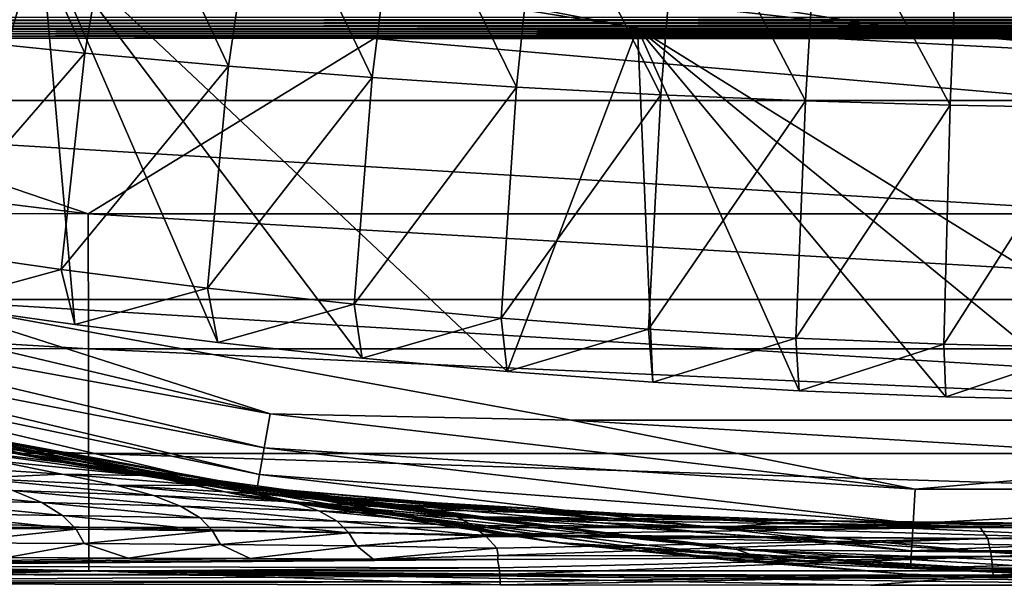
# Model space of a CAD drawing. Header units: metres. Extents: x -109 to 109, y -19 to 107.
# Tile 106 of 256: x -4.95 to -0.96, y -2.5 to -0.2. Entities that reach past the tile are written whole.
import ezdxf

# ---------------------------------------------------------------- set-up
doc = ezdxf.new("R2010")
doc.units = ezdxf.units.M
doc.layers.add('solid_21_412_310_XXX', color=7, linetype='CONTINUOUS')

msp = doc.modelspace()

# ---------------------------------------------------------------- linework, layer by layer
at = {"layer": 'solid_21_412_310_XXX'}
for points in [[(-4.867642, 0.152354, -52.622974), (-7.251585, 0.804815, -52.318729), (-5.302662, -1.359871, -53.328136)], [(-10.456521, 0.583103, -39.632038), (-1.287218, 0.046186, -39.632038), (7.978859, -0.532038, -39.632038)], [(-10.456521, 0.583103, -39.632038), (7.978859, -0.532038, -39.632038), (-7.978741, -0.532083, -39.632038)], [(-5.101477, 0.56574, -66.427635), (-4.685903, -0.340179, -60.602268), (-5.267095, -0.281326, -60.60228)], [(-4.536733, 0.534086, -66.42762), (-4.685903, -0.340179, -60.602268), (-5.101477, 0.56574, -66.427635)], [(-4.536733, 0.534086, -66.42762), (-4.103308, -0.392728, -60.602261), (-4.685903, -0.340179, -60.602268)], [(-3.971278, 0.505445, -66.427605), (-4.103308, -0.392728, -60.602261), (-4.536733, 0.534086, -66.42762)], [(-3.971278, 0.505445, -66.427605), (-3.519473, -0.438658, -60.602253), (-4.103308, -0.392728, -60.602261)], [(-3.40519, 0.480195, -66.427597), (-3.519473, -0.438658, -60.602253), (-3.971278, 0.505445, -66.427605)], [(-3.40519, 0.480195, -66.427597), (-2.934564, -0.477657, -60.602245), (-3.519473, -0.438658, -60.602253)], [(-2.838543, 0.458715, -66.427589), (-2.934564, -0.477657, -60.602245), (-3.40519, 0.480195, -66.427597)], [(-2.838543, 0.458715, -66.427589), (-2.348747, -0.509435, -60.602242), (-2.934564, -0.477657, -60.602245)], [(-2.271417, 0.441349, -66.427582), (-2.348747, -0.509435, -60.602242), (-2.838543, 0.458715, -66.427589)], [(-2.271417, 0.441349, -66.427582), (-1.762199, -0.533954, -60.602238), (-2.348747, -0.509435, -60.602242)], [(-1.703901, 0.428113, -66.427574), (-1.762199, -0.533954, -60.602238), (-2.271417, 0.441349, -66.427582)], [(-1.703901, 0.428113, -66.427574), (-1.175103, -0.551325, -60.602234), (-1.762199, -0.533954, -60.602238)], [(-1.136095, 0.418853, -66.427574), (-1.175103, -0.551325, -60.602234), (-1.703901, 0.428113, -66.427574)], [(-1.136095, 0.418853, -66.427574), (-0.587642, -0.561665, -60.602234), (-1.175103, -0.551325, -60.602234)], [(-0.568095, 0.413412, -66.427567), (-0.587642, -0.561665, -60.602234), (-1.136095, 0.418853, -66.427574)], [(-4.867642, 0.152354, -52.622974), (-5.302662, -1.359871, -53.328136), (-4.72686, -1.441624, -53.366261)], [(-4.867642, 0.152354, -52.622974), (-4.72686, -1.441624, -53.366261), (-4.146187, -1.5143, -53.40015)], [(-4.867642, 0.152354, -52.622974), (-4.146187, -1.5143, -53.40015), (-3.560991, -1.577808, -53.429764)], [(-4.867642, 0.152354, -52.622974), (-3.560991, -1.577808, -53.429764), (-2.972661, -1.631629, -53.454861)], [(-2.443541, -0.238658, -52.805309), (-4.867642, 0.152354, -52.622974), (-2.972661, -1.631629, -53.454861)], [(-3.828138, 0.029711, -52.691921), (-4.867642, 0.152354, -52.622974), (-2.443541, -0.238658, -52.805309)], [(7.978859, -0.532038, -39.632038), (-1.287218, 0.046186, -39.632038), (1.287218, 0.046186, -39.632038)], [(-3.828138, 0.029711, -52.691921), (-2.443541, -0.238658, -52.805309), (-1.284403, -0.254607, -52.825069)], [(-3.828138, 0.029711, -52.691921), (-1.284403, -0.254607, -52.825069), (-2.516862, -0.062132, -52.775719)], [(-1.284403, -0.254607, -52.825069), (-0.000416, -0.200528, -52.84082), (-2.516862, -0.062132, -52.775719)], [(-6.750425, -0.19561, 16.604801), (-6.751579, -0.208206, 16.574787), (6.908085, -0.195775, 16.603943)], [(-6.751579, -0.208206, 16.574787), (6.90837, -0.208338, 16.573929), (6.908085, -0.195775, 16.603943)], [(-6.754032, -0.231678, 16.513836), (-6.75533, -0.242537, 16.48292), (6.90903, -0.231746, 16.512978)], [(-6.75533, -0.242537, 16.48292), (6.909408, -0.242573, 16.482063), (6.90903, -0.231746, 16.512978)], [(-6.752781, -0.220231, 16.544462), (-6.754032, -0.231678, 16.513836), (6.908685, -0.220331, 16.543604)], [(-6.754032, -0.231678, 16.513836), (6.90903, -0.231746, 16.512978), (6.908685, -0.220331, 16.543604)], [(-6.751579, -0.208206, 16.574787), (-6.752781, -0.220231, 16.544462), (6.90837, -0.208338, 16.573929)], [(-6.752781, -0.220231, 16.544462), (6.908685, -0.220331, 16.543604), (6.90837, -0.208338, 16.573929)], [(-2.443541, -0.238658, -52.805309), (-2.972661, -1.631629, -53.454861), (-2.381294, -1.675766, -53.475441)], [(-2.443541, -0.238658, -52.805309), (-2.381294, -1.675766, -53.475441), (-1.787848, -1.710015, -53.491413)], [(-2.443541, -0.238658, -52.805309), (-1.787848, -1.710015, -53.491413), (-1.192608, -1.73443, -53.502796)], [(-2.443541, -0.238658, -52.805309), (-1.192608, -1.73443, -53.502796), (-0.596751, -1.749065, -53.509621)], [(-2.443541, -0.238658, -52.805309), (-0.596751, -1.749065, -53.509621), (0, -1.753907, -53.511879)], [(0.001679, -0.368861, -52.866024), (-2.443541, -0.238658, -52.805309), (0, -1.753907, -53.511879)], [(-1.284403, -0.254607, -52.825069), (-2.443541, -0.238658, -52.805309), (0.001679, -0.368861, -52.866024)], [(-1.284403, -0.254607, -52.825069), (1.278494, -0.254926, -52.825218), (-0.000416, -0.200528, -52.84082)], [(-10.503748, -0.278684, 16.330753), (-14.015725, -0.979898, 13.636046), (-4.67211, -0.992434, 13.693854)], [(-6.764772, -0.279792, 16.356615), (-10.503748, -0.278684, 16.330753), (-4.67211, -0.992434, 13.693854)], [(6.910745, -0.27138, 16.387709), (-6.764772, -0.279792, 16.356615), (-3.5122, -0.280391, 16.370007)], [(-6.75951, -0.271442, 16.388569), (-6.764772, -0.279792, 16.356615), (6.910745, -0.27138, 16.387709)], [(-6.75951, -0.271442, 16.388569), (6.910745, -0.27138, 16.387709), (6.910264, -0.262407, 16.419413)], [(-6.75807, -0.262435, 16.420273), (-6.75951, -0.271442, 16.388569), (6.910264, -0.262407, 16.419413)], [(-6.756676, -0.252794, 16.451729), (-6.75807, -0.262435, 16.420273), (6.909818, -0.252798, 16.450869)], [(-6.75807, -0.262435, 16.420273), (6.910264, -0.262407, 16.419413), (6.909818, -0.252798, 16.450869)], [(-6.75533, -0.242537, 16.48292), (-6.756676, -0.252794, 16.451729), (6.909408, -0.242573, 16.482063)], [(-6.756676, -0.252794, 16.451729), (6.909818, -0.252798, 16.450869), (6.909408, -0.242573, 16.482063)], [(6.910745, -0.27138, 16.387709), (-3.5122, -0.280391, 16.370007), (3.495007, -0.280363, 16.370035)], [(-1.284403, -0.254607, -52.825069), (0.001679, -0.368861, -52.866024), (1.278494, -0.254926, -52.825218)], [(-3.5122, -0.280391, 16.370007), (-6.764772, -0.279792, 16.356615), (-4.67211, -0.992434, 13.693854)], [(-5.267095, -0.281326, -60.60228), (-4.685903, -0.340179, -60.602268), (-5.372619, -1.132522, -54.776928)], [(-3.5122, -0.280391, 16.370007), (-4.67211, -0.992434, 13.693854), (4.672313, -0.99243, 13.69381)], [(3.495007, -0.280363, 16.370035), (-3.5122, -0.280391, 16.370007), (4.672313, -0.99243, 13.69381)], [(-4.685903, -0.340179, -60.602268), (-4.781572, -1.217786, -54.77692), (-5.372619, -1.132522, -54.776928)], [(-4.685903, -0.340179, -60.602268), (-4.103308, -0.392728, -60.602261), (-4.781572, -1.217786, -54.77692)], [(-4.103308, -0.392728, -60.602261), (-4.188457, -1.293505, -54.776913), (-4.781572, -1.217786, -54.77692)], [(-4.103308, -0.392728, -60.602261), (-3.519473, -0.438658, -60.602253), (-4.188457, -1.293505, -54.776913)], [(-3.519473, -0.438658, -60.602253), (-3.593523, -1.359445, -54.776909), (-4.188457, -1.293505, -54.776913)], [(-3.519473, -0.438658, -60.602253), (-2.934564, -0.477657, -60.602245), (-3.593523, -1.359445, -54.776909)], [(-2.934564, -0.477657, -60.602245), (-2.99702, -1.41537, -54.776905), (-3.593523, -1.359445, -54.776909)], [(-2.934564, -0.477657, -60.602245), (-2.348747, -0.509435, -60.602242), (-2.99702, -1.41537, -54.776905)], [(-2.348747, -0.509435, -60.602242), (-2.399202, -1.461065, -54.776901), (-2.99702, -1.41537, -54.776905)], [(-2.348747, -0.509435, -60.602242), (-1.762199, -0.533954, -60.602238), (-2.399202, -1.461065, -54.776901)], [(-7.978741, -0.532083, -39.632038), (7.978859, -0.532038, -39.632038), (5.384727, -1.340427, -39.632038)], [(-7.978741, -0.532083, -39.632038), (5.384727, -1.340427, -39.632038), (-5.384613, -1.340455, -39.632038)], [(-1.762199, -0.533954, -60.602238), (-1.800326, -1.496489, -54.776897), (-2.399202, -1.461065, -54.776901)], [(-1.762199, -0.533954, -60.602238), (-1.175103, -0.551325, -60.602234), (-1.800326, -1.496489, -54.776897)], [(-1.175103, -0.551325, -60.602234), (-1.200657, -1.521708, -54.776897), (-1.800326, -1.496489, -54.776897)], [(-1.175103, -0.551325, -60.602234), (-0.587642, -0.561665, -60.602234), (-1.200657, -1.521708, -54.776897)], [(-0.587642, -0.561665, -60.602234), (-0.60046, -1.536791, -54.776894), (-1.200657, -1.521708, -54.776897)], [(-4.671078, -1.540837, 10.981742), (-4.67211, -0.992434, 13.693854), (-14.015725, -0.979898, 13.636046)], [(-4.671078, -1.540837, 10.981742), (-14.015725, -0.979898, 13.636046), (-14.012786, -1.521463, 10.93501)], [(4.67126, -1.540831, 10.981703), (4.672313, -0.99243, 13.69381), (-4.67211, -0.992434, 13.693854)], [(4.67126, -1.540831, 10.981703), (-4.67211, -0.992434, 13.693854), (-4.671078, -1.540837, 10.981742)], [(-5.372619, -1.132522, -54.776928), (-4.781572, -1.217786, -54.77692), (-5.302662, -1.359871, -53.328136)], [(-6.497264, -1.196618, -39.607712), (-3.933842, -1.804161, -39.607712), (-6.537296, -1.330332, -39.536732)], [(-5.384613, -1.340455, -39.632038), (-3.933842, -1.804161, -39.607712), (-6.497264, -1.196618, -39.607712)], [(-4.781572, -1.217786, -54.77692), (-4.72686, -1.441624, -53.366261), (-5.302662, -1.359871, -53.328136)], [(-4.781572, -1.217786, -54.77692), (-4.188457, -1.293505, -54.776913), (-4.72686, -1.441624, -53.366261)], [(-4.188457, -1.293505, -54.776913), (-4.146187, -1.5143, -53.40015), (-4.72686, -1.441624, -53.366261)], [(-4.188457, -1.293505, -54.776913), (-3.593523, -1.359445, -54.776909), (-4.146187, -1.5143, -53.40015)], [(-6.537296, -1.330332, -39.536732), (-3.95808, -1.941618, -39.536732), (-6.569067, -1.436456, -39.42606)], [(-3.933842, -1.804161, -39.607712), (-3.95808, -1.941618, -39.536732), (-6.537296, -1.330332, -39.536732)], [(-5.384613, -1.340455, -39.632038), (5.384727, -1.340427, -39.632038), (2.712138, -1.830209, -39.632038)], [(-5.384613, -1.340455, -39.632038), (-2.712032, -1.830222, -39.632038), (-3.933842, -1.804161, -39.607712)], [(-5.384613, -1.340455, -39.632038), (2.712138, -1.830209, -39.632038), (-2.712032, -1.830222, -39.632038)], [(-3.593523, -1.359445, -54.776909), (-3.560991, -1.577808, -53.429764), (-4.146187, -1.5143, -53.40015)], [(-3.593523, -1.359445, -54.776909), (-2.99702, -1.41537, -54.776905), (-3.560991, -1.577808, -53.429764)], [(-6.569067, -1.436456, -39.42606), (-3.977316, -2.050713, -39.42606), (-6.589462, -1.504581, -39.286549)], [(-3.95808, -1.941618, -39.536732), (-3.977316, -2.050713, -39.42606), (-6.569067, -1.436456, -39.42606)], [(-2.99702, -1.41537, -54.776905), (-2.972661, -1.631629, -53.454861), (-3.560991, -1.577808, -53.429764)], [(-2.99702, -1.41537, -54.776905), (-2.399202, -1.461065, -54.776901), (-2.972661, -1.631629, -53.454861)], [(-2.399202, -1.461065, -54.776901), (-2.381294, -1.675766, -53.475441), (-2.972661, -1.631629, -53.454861)], [(-2.399202, -1.461065, -54.776901), (-1.800326, -1.496489, -54.776897), (-2.381294, -1.675766, -53.475441)], [(-5.504267, -1.825928, -39.132038), (-6.589462, -1.504581, -39.286549), (-3.989665, -2.120745, -39.286549)], [(-3.977316, -2.050713, -39.42606), (-3.989665, -2.120745, -39.286549), (-6.589462, -1.504581, -39.286549)], [(-1.800326, -1.496489, -54.776897), (-1.787848, -1.710015, -53.491413), (-2.381294, -1.675766, -53.475441)], [(-1.800326, -1.496489, -54.776897), (-1.200657, -1.521708, -54.776897), (-1.787848, -1.710015, -53.491413)], [(-14.012786, -1.521463, 10.93501), (-14.010813, -1.940181, 8.227058), (-4.670385, -1.964787, 8.262933)], [(-4.671078, -1.540837, 10.981742), (-14.012786, -1.521463, 10.93501), (-4.670385, -1.964787, 8.262933)], [(4.67126, -1.540831, 10.981703), (-4.671078, -1.540837, 10.981742), (4.670552, -1.96478, 8.2629)], [(-4.671078, -1.540837, 10.981742), (-4.670385, -1.964787, 8.262933), (4.670552, -1.96478, 8.2629)], [(-1.200657, -1.521708, -54.776897), (-1.192608, -1.73443, -53.502796), (-1.787848, -1.710015, -53.491413)], [(-1.200657, -1.521708, -54.776897), (-0.60046, -1.536791, -54.776894), (-1.192608, -1.73443, -53.502796)], [(-0.60046, -1.536791, -54.776894), (-0.596751, -1.749065, -53.509621), (-1.192608, -1.73443, -53.502796)], [(-4.099306, -2.124766, -32.609993), (-6.119833, -1.666041, -32.544891), (-5.397372, -1.852004, -35.048077)], [(-5.76965, -1.764667, -29.918383), (-6.119833, -1.666041, -32.544891), (-4.099306, -2.124766, -32.609993)], [(-4.081021, -2.110852, -27.12178), (-5.570555, -1.836324, -25.754168), (-6.117345, -1.698353, -27.097212)], [(-4.081021, -2.110852, -27.12178), (-6.117345, -1.698353, -27.097212), (-5.76965, -1.764667, -29.918383)], [(-3.855489, -2.15964, -29.973248), (-5.76965, -1.764667, -29.918383), (-4.099306, -2.124766, -32.609993)], [(-4.081021, -2.110852, -27.12178), (-5.76965, -1.764667, -29.918383), (-3.855489, -2.15964, -29.973248)], [(-5.625405, -1.825577, -23.98698), (-4.755458, -2.00205, -23.132269), (-5.164382, -1.927841, -22.298382)], [(-5.625405, -1.825577, -23.98698), (-5.013663, -1.955057, -24.064388), (-4.755458, -2.00205, -23.132269)], [(-4.081021, -2.110852, -27.12178), (-5.49042, -1.854814, -25.533812), (-5.570555, -1.836324, -25.754168)], [(-2.77235, -2.326571, -39.132038), (-5.504267, -1.825928, -39.132038), (-3.989665, -2.120745, -39.286549)], [(-5.397372, -1.852004, -35.048077), (-5.504267, -1.825928, -39.132038), (-2.77235, -2.326571, -39.132038)], [(-3.933842, -1.804161, -39.607712), (-1.317222, -2.11, -39.607712), (-3.95808, -1.941618, -39.536732)], [(-2.712032, -1.830222, -39.632038), (-1.317222, -2.11, -39.607712), (-3.933842, -1.804161, -39.607712)], [(-2.712032, -1.830222, -39.632038), (2.712138, -1.830209, -39.632038), (0.000052, -1.994268, -39.632038)], [(-2.712032, -1.830222, -39.632038), (0.000052, -1.994268, -39.632038), (-1.317222, -2.11, -39.607712)], [(-4.081021, -2.110852, -27.12178), (-5.022574, -1.953341, -24.094664), (-5.49042, -1.854814, -25.533812)], [(-4.05881, -2.133306, -35.091164), (-5.397372, -1.852004, -35.048077), (-2.77235, -2.326571, -39.132038)], [(-4.099306, -2.124766, -32.609993), (-5.397372, -1.852004, -35.048077), (-4.05881, -2.133306, -35.091164)], [(-14.010813, -1.940181, 8.227058), (-14.009807, -2.236693, 5.516833), (-4.67003, -2.264959, 5.542124)], [(-4.670385, -1.964787, 8.262933), (-14.010813, -1.940181, 8.227058), (-4.67003, -2.264959, 5.542124)], [(-5.376245, -1.926839, -20.421083), (-4.45528, -2.053988, -18.714653), (-5.048006, -1.995211, -18.628376)], [(-5.376245, -1.926839, -20.421083), (-4.775016, -2.001232, -20.537762), (-4.45528, -2.053988, -18.714653)], [(-5.164382, -1.927841, -22.298382), (-4.775016, -2.001232, -20.537762), (-5.376245, -1.926839, -20.421083)], [(-5.164382, -1.927841, -22.298382), (-4.558318, -2.034318, -22.344826), (-4.775016, -2.001232, -20.537762)], [(-4.755458, -2.00205, -23.132269), (-4.558318, -2.034318, -22.344826), (-5.164382, -1.927841, -22.298382)], [(-4.081021, -2.110852, -27.12178), (-5.013663, -1.955057, -24.064388), (-5.022574, -1.953341, -24.094664)], [(-3.020441, -2.228997, -24.085941), (-4.755458, -2.00205, -23.132269), (-5.013663, -1.955057, -24.064388)], [(-3.020441, -2.228997, -24.085941), (-5.013663, -1.955057, -24.064388), (-4.081021, -2.110852, -27.12178)], [(-3.95808, -1.941618, -39.536732), (-1.325338, -2.249342, -39.536732), (-3.977316, -2.050713, -39.42606)], [(-1.317222, -2.11, -39.607712), (-1.325338, -2.249342, -39.536732), (-3.95808, -1.941618, -39.536732)], [(-5.048006, -1.995211, -18.628376), (-4.777104, -2.048617, -16.797911), (-5.364042, -2.01042, -16.675304)], [(-5.048006, -1.995211, -18.628376), (-4.45528, -2.053988, -18.714653), (-4.777104, -2.048617, -16.797911)], [(4.670552, -1.96478, 8.2629), (-4.670385, -1.964787, 8.262933), (4.670191, -2.264951, 5.5421)], [(-4.670385, -1.964787, 8.262933), (-4.67003, -2.264959, 5.542124), (4.670191, -2.264951, 5.5421)], [(0.000052, -1.994268, -39.632038), (1.317211, -2.110001, -39.607712), (-1.317222, -2.11, -39.607712)], [(-5.364042, -2.01042, -16.675304), (-4.777104, -2.048617, -16.797911), (-5.138931, -2.065065, -14.86324)], [(-4.775016, -2.001232, -20.537762), (-3.872592, -2.122979, -18.752798), (-4.45528, -2.053988, -18.714653)], [(-4.775016, -2.001232, -20.537762), (-4.179633, -2.087536, -20.57465), (-3.872592, -2.122979, -18.752798)], [(-4.195196, -2.085568, -20.656458), (-4.179633, -2.087536, -20.57465), (-4.775016, -2.001232, -20.537762)], [(-4.23177, -2.080873, -20.845152), (-4.195196, -2.085568, -20.656458), (-4.775016, -2.001232, -20.537762)], [(-4.558318, -2.034318, -22.344826), (-4.23177, -2.080873, -20.845152), (-4.775016, -2.001232, -20.537762)], [(-3.020441, -2.228997, -24.085941), (-4.558318, -2.034318, -22.344826), (-4.755458, -2.00205, -23.132269)], [(-3.020441, -2.228997, -24.085941), (-4.23177, -2.080873, -20.845152), (-4.558318, -2.034318, -22.344826)], [(-4.777104, -2.048617, -16.797911), (-4.560402, -2.09355, -14.953518), (-5.138931, -2.065065, -14.86324)], [(-5.138931, -2.065065, -14.86324), (-4.407808, -2.135353, -13.114139), (-4.978124, -2.114788, -13.050496)], [(-5.138931, -2.065065, -14.86324), (-4.560402, -2.09355, -14.953518), (-4.407808, -2.135353, -13.114139)], [(-4.777104, -2.048617, -16.797911), (-4.193262, -2.094353, -16.857157), (-4.560402, -2.09355, -14.953518)], [(-4.45528, -2.053988, -18.714653), (-4.193262, -2.094353, -16.857157), (-4.777104, -2.048617, -16.797911)], [(-4.45528, -2.053988, -18.714653), (-3.872592, -2.122979, -18.752798), (-4.193262, -2.094353, -16.857157)], [(-3.977316, -2.050713, -39.42606), (-1.331779, -2.359933, -39.42606), (-3.989665, -2.120745, -39.286549)], [(-1.325338, -2.249342, -39.536732), (-1.331779, -2.359933, -39.42606), (-3.977316, -2.050713, -39.42606)], [(-5.551332, -2.097562, -12.94277), (-4.860299, -2.164548, -11.256899), (-5.426039, -2.152768, -11.18016)], [(-5.551332, -2.097562, -12.94277), (-4.978124, -2.114788, -13.050496), (-4.860299, -2.164548, -11.256899)], [(-4.978124, -2.114788, -13.050496), (-4.297172, -2.178945, -11.298635), (-4.860299, -2.164548, -11.256899)], [(-4.978124, -2.114788, -13.050496), (-4.407808, -2.135353, -13.114139), (-4.297172, -2.178945, -11.298635)], [(-4.560402, -2.09355, -14.953518), (-3.840262, -2.161345, -13.132909), (-4.407808, -2.135353, -13.114139)], [(-4.560402, -2.09355, -14.953518), (-3.985025, -2.128516, -14.989622), (-3.840262, -2.161345, -13.132909)], [(-4.193262, -2.094353, -16.857157), (-3.985025, -2.128516, -14.989622), (-4.560402, -2.09355, -14.953518)], [(-2.112425, -2.265915, -20.874704), (-4.195196, -2.085568, -20.656458), (-4.23177, -2.080873, -20.845152)], [(-2.112425, -2.265915, -20.874704), (-4.23177, -2.080873, -20.845152), (-3.020441, -2.228997, -24.085941)], [(-2.112425, -2.265915, -20.874704), (-4.179633, -2.087536, -20.57465), (-4.195196, -2.085568, -20.656458)], [(-4.193262, -2.094353, -16.857157), (-3.622188, -2.148869, -16.897272), (-3.985025, -2.128516, -14.989622)], [(-3.706605, -2.140209, -17.568333), (-3.622188, -2.148869, -16.897272), (-4.193262, -2.094353, -16.857157)], [(-3.760738, -2.134661, -17.972977), (-3.706605, -2.140209, -17.568333), (-4.193262, -2.094353, -16.857157)], [(-3.872592, -2.122979, -18.752798), (-3.760738, -2.134661, -17.972977), (-4.193262, -2.094353, -16.857157)], [(-2.112425, -2.265915, -20.874704), (-3.872592, -2.122979, -18.752798), (-4.179633, -2.087536, -20.57465)], [(-2.040483, -2.35455, -27.15836), (-4.081021, -2.110852, -27.12178), (-3.855489, -2.15964, -29.973248)], [(-3.020441, -2.228997, -24.085941), (-4.081021, -2.110852, -27.12178), (-2.040483, -2.35455, -27.15836)], [(-1.317222, -2.11, -39.607712), (1.317211, -2.110001, -39.607712), (-1.325338, -2.249342, -39.536732)], [(1.317211, -2.110001, -39.607712), (1.325327, -2.249343, -39.536732), (-1.325338, -2.249342, -39.536732)], [(-5.426039, -2.152768, -11.18016), (-4.775687, -2.216754, -9.495835), (-5.335101, -2.20898, -9.444489)], [(-5.426039, -2.152768, -11.18016), (-4.860299, -2.164548, -11.256899), (-4.775687, -2.216754, -9.495835)], [(-4.407808, -2.135353, -13.114139), (-3.73611, -2.197735, -11.304602), (-4.297172, -2.178945, -11.298635)], [(-4.407808, -2.135353, -13.114139), (-3.840262, -2.161345, -13.132909), (-3.73611, -2.197735, -11.304602)], [(-4.099306, -2.124766, -32.609993), (-4.05881, -2.133306, -35.091164), (-2.708685, -2.334211, -35.124306)], [(-2.054963, -2.399549, -32.653629), (-4.099306, -2.124766, -32.609993), (-2.708685, -2.334211, -35.124306)], [(-3.855489, -2.15964, -29.973248), (-4.099306, -2.124766, -32.609993), (-2.054963, -2.399549, -32.653629)], [(-2.708685, -2.334211, -35.124306), (-4.05881, -2.133306, -35.091164), (-2.77235, -2.326571, -39.132038)], [(-2.77235, -2.326571, -39.132038), (-3.989665, -2.120745, -39.286549), (-1.335914, -2.430925, -39.286549)], [(-1.331779, -2.359933, -39.42606), (-1.335914, -2.430925, -39.286549), (-3.989665, -2.120745, -39.286549)], [(-3.985025, -2.128516, -14.989622), (-3.278969, -2.193583, -13.188751), (-3.840262, -2.161345, -13.132909)], [(-3.985025, -2.128516, -14.989622), (-3.414328, -2.171887, -14.97246), (-3.278969, -2.193583, -13.188751)], [(-3.622188, -2.148869, -16.897272), (-3.414328, -2.171887, -14.97246), (-3.985025, -2.128516, -14.989622)], [(-2.112425, -2.265915, -20.874704), (-3.760738, -2.134661, -17.972977), (-3.872592, -2.122979, -18.752798)], [(-2.112425, -2.265915, -20.874704), (-3.706605, -2.140209, -17.568333), (-3.760738, -2.134661, -17.972977)], [(-1.849334, -2.245942, -17.56295), (-3.622188, -2.148869, -16.897272), (-3.706605, -2.140209, -17.568333)], [(-1.849334, -2.245942, -17.56295), (-3.706605, -2.140209, -17.568333), (-2.112425, -2.265915, -20.874704)], [(-1.849334, -2.245942, -17.56295), (-3.414328, -2.171887, -14.97246), (-3.622188, -2.148869, -16.897272)], [(-4.860299, -2.164548, -11.256899), (-4.218222, -2.226488, -9.520767), (-4.775687, -2.216754, -9.495835)], [(-4.860299, -2.164548, -11.256899), (-4.297172, -2.178945, -11.298635), (-4.218222, -2.226488, -9.520767)], [(-4.297172, -2.178945, -11.298635), (-3.661877, -2.239573, -9.518649), (-4.218222, -2.226488, -9.520767)], [(-4.297172, -2.178945, -11.298635), (-3.73611, -2.197735, -11.304602), (-3.661877, -2.239573, -9.518649)], [(-1.929943, -2.394757, -30.009478), (-3.855489, -2.15964, -29.973248), (-2.054963, -2.399549, -32.653629)], [(-2.040483, -2.35455, -27.15836), (-3.855489, -2.15964, -29.973248), (-1.929943, -2.394757, -30.009478)], [(-3.840262, -2.161345, -13.132909), (-3.177651, -2.222387, -11.276054), (-3.73611, -2.197735, -11.304602)], [(-3.840262, -2.161345, -13.132909), (-3.182699, -2.220547, -11.383757), (-3.177651, -2.222387, -11.276054)], [(-3.840262, -2.161345, -13.132909), (-3.278969, -2.193583, -13.188751), (-3.182699, -2.220547, -11.383757)], [(-3.414328, -2.171887, -14.97246), (-3.356323, -2.179867, -14.292811), (-3.278969, -2.193583, -13.188751)], [(-3.414328, -2.171887, -14.97246), (-3.411269, -2.172276, -14.939199), (-3.356323, -2.179867, -14.292811)], [(-1.849334, -2.245942, -17.56295), (-3.411269, -2.172276, -14.939199), (-3.414328, -2.171887, -14.97246)], [(-1.849334, -2.245942, -17.56295), (-3.356323, -2.179867, -14.292811), (-3.411269, -2.172276, -14.939199)], [(-1.682041, -2.238617, -14.25054), (-3.278969, -2.193583, -13.188751), (-3.356323, -2.179867, -14.292811)], [(-1.682041, -2.238617, -14.25054), (-3.356323, -2.179867, -14.292811), (-1.849334, -2.245942, -17.56295)], [(-1.682041, -2.238617, -14.25054), (-3.182699, -2.220547, -11.383757), (-3.278969, -2.193583, -13.188751)], [(-14.009807, -2.236693, 5.516833), (-14.009766, -2.411495, 2.779372), (-4.670013, -2.44186, 2.79314)], [(-4.67003, -2.264959, 5.542124), (-14.009807, -2.236693, 5.516833), (-4.670013, -2.44186, 2.79314)], [(-5.335101, -2.20898, -9.444489), (-4.721307, -2.272198, -7.778083), (-5.275919, -2.267206, -7.745392)], [(-5.335101, -2.20898, -9.444489), (-4.775687, -2.216754, -9.495835), (-4.721307, -2.272198, -7.778083)], [(-4.775687, -2.216754, -9.495835), (-4.167697, -2.278511, -7.792259), (-4.721307, -2.272198, -7.778083)], [(-4.775687, -2.216754, -9.495835), (-4.218222, -2.226488, -9.520767), (-4.167697, -2.278511, -7.792259)], [(-4.218222, -2.226488, -9.520767), (-3.6141, -2.287084, -7.787604), (-4.167697, -2.278511, -7.792259)], [(-4.218222, -2.226488, -9.520767), (-3.661877, -2.239573, -9.518649), (-3.6141, -2.287084, -7.787604)], [(-3.73611, -2.197735, -11.304602), (-3.113798, -2.256789, -9.496166), (-3.661877, -2.239573, -9.518649)], [(-3.73611, -2.197735, -11.304602), (-3.177651, -2.222387, -11.276054), (-3.113798, -2.256789, -9.496166)], [(-1.682041, -2.238617, -14.25054), (-3.177651, -2.222387, -11.276054), (-3.182699, -2.220547, -11.383757)], [(-3.177651, -2.222387, -11.276054), (-3.166542, -2.226717, -11.028477), (-3.113798, -2.256789, -9.496166)], [(-1.682041, -2.238617, -14.25054), (-3.166542, -2.226717, -11.028477), (-3.177651, -2.222387, -11.276054)], [(-1.054116, -2.263448, -11.031489), (-3.113798, -2.256789, -9.496166), (-3.166542, -2.226717, -11.028477)], [(-1.054116, -2.263448, -11.031489), (-3.166542, -2.226717, -11.028477), (-1.682041, -2.238617, -14.25054)], [(-1.012739, -2.365061, -24.107851), (-3.020441, -2.228997, -24.085941), (-2.040483, -2.35455, -27.15836)], [(-2.112425, -2.265915, -20.874704), (-3.020441, -2.228997, -24.085941), (-1.012739, -2.365061, -24.107851)], [(-5.275919, -2.267206, -7.745392), (-4.721307, -2.272198, -7.778083), (-5.239745, -2.327336, -6.09062)], [(-4.721307, -2.272198, -7.778083), (-4.687917, -2.330581, -6.112223), (-5.239745, -2.327336, -6.09062)], [(-4.721307, -2.272198, -7.778083), (-4.167697, -2.278511, -7.792259), (-4.687917, -2.330581, -6.112223)], [(4.670191, -2.264951, 5.5421), (-4.67003, -2.264959, 5.542124), (4.670175, -2.44185, 2.793127)], [(-4.67003, -2.264959, 5.542124), (-4.670013, -2.44186, 2.79314), (4.670175, -2.44185, 2.793127)], [(-3.661877, -2.239573, -9.518649), (-3.061576, -2.298704, -7.763374), (-3.6141, -2.287084, -7.787604)], [(-3.661877, -2.239573, -9.518649), (-3.113798, -2.256789, -9.496166), (-3.061576, -2.298704, -7.763374)], [(-3.113798, -2.256789, -9.496166), (-3.068505, -2.293277, -7.96818), (-3.061576, -2.298704, -7.763374)], [(-1.054116, -2.263448, -11.031489), (-3.068505, -2.293277, -7.96818), (-3.113798, -2.256789, -9.496166)], [(-1.022632, -2.31043, -7.976255), (-3.068505, -2.293277, -7.96818), (-1.054116, -2.263448, -11.031489)], [(-1.849334, -2.245942, -17.56295), (-2.112425, -2.265915, -20.874704), (0.007913, -2.326011, -20.885487)], [(0.007913, -2.326011, -20.885487), (-2.112425, -2.265915, -20.874704), (-1.012739, -2.365061, -24.107851)], [(-1.682041, -2.238617, -14.25054), (-1.849334, -2.245942, -17.56295), (0.009377, -2.280164, -17.569885)], [(0.009377, -2.280164, -17.569885), (-1.849334, -2.245942, -17.56295), (0.007913, -2.326011, -20.885487)], [(0.001035, -2.2577, -14.255181), (-1.682041, -2.238617, -14.25054), (0.009377, -2.280164, -17.569885)], [(-1.054116, -2.263448, -11.031489), (-1.682041, -2.238617, -14.25054), (0.001035, -2.2577, -14.255181)], [(-1.325338, -2.249342, -39.536732), (1.325327, -2.249343, -39.536732), (-1.331779, -2.359933, -39.42606)], [(1.325327, -2.249343, -39.536732), (1.331768, -2.359933, -39.42606), (-1.331779, -2.359933, -39.42606)], [(1.061344, -2.26327, -11.031596), (-1.054116, -2.263448, -11.031489), (0.001035, -2.2577, -14.255181)], [(-1.022632, -2.31043, -7.976255), (-1.054116, -2.263448, -11.031489), (1.061344, -2.26327, -11.031596)], [(1.023088, -2.310368, -7.976351), (-1.022632, -2.31043, -7.976255), (1.061344, -2.26327, -11.031596)], [(-4.167697, -2.278511, -7.792259), (-4.135952, -2.334512, -6.12232), (-4.687917, -2.330581, -6.112223)], [(-4.167697, -2.278511, -7.792259), (-3.6141, -2.287084, -7.787604), (-4.135952, -2.334512, -6.12232)], [(-3.6141, -2.287084, -7.787604), (-3.5828, -2.339563, -6.121184), (-4.135952, -2.334512, -6.12232)], [(-3.6141, -2.287084, -7.787604), (-3.061576, -2.298704, -7.763374), (-3.5828, -2.339563, -6.121184)], [(-3.061576, -2.298704, -7.763374), (-3.057401, -2.301888, -7.645298), (-3.5828, -2.339563, -6.121184)], [(-3.057401, -2.301888, -7.645298), (-3.014536, -2.349125, -6.014552), (-3.5828, -2.339563, -6.121184)], [(-1.022632, -2.31043, -7.976255), (-3.061576, -2.298704, -7.763374), (-3.068505, -2.293277, -7.96818)], [(-1.022632, -2.31043, -7.976255), (-3.057401, -2.301888, -7.645298), (-3.061576, -2.298704, -7.763374)], [(-1.022632, -2.31043, -7.976255), (-3.014536, -2.349125, -6.014552), (-3.057401, -2.301888, -7.645298)], [(-1.022632, -2.31043, -7.976255), (-3.008332, -2.378566, -5.065008), (-3.014536, -2.349125, -6.014552)], [(-1.007484, -2.383023, -5.132809), (-3.008332, -2.378566, -5.065008), (-1.022632, -2.31043, -7.976255)], [(-1.007484, -2.383023, -5.132809), (-1.022632, -2.31043, -7.976255), (1.023088, -2.310368, -7.976351)], [(1.006431, -2.383001, -5.132877), (-1.007484, -2.383023, -5.132809), (1.023088, -2.310368, -7.976351)], [(-5.239745, -2.327336, -6.09062), (-4.687917, -2.330581, -6.112223), (-5.00098, -2.387217, -4.486024)], [(-4.687917, -2.330581, -6.112223), (-4.510428, -2.389338, -4.501032), (-5.00098, -2.387217, -4.486024)], [(-4.687917, -2.330581, -6.112223), (-4.135952, -2.334512, -6.12232), (-4.510428, -2.389338, -4.501032)], [(-4.135952, -2.334512, -6.12232), (-4.015296, -2.391474, -4.512171), (-4.510428, -2.389338, -4.501032)], [(-4.135952, -2.334512, -6.12232), (-3.5828, -2.339563, -6.121184), (-4.015296, -2.391474, -4.512171)], [(-3.5828, -2.339563, -6.121184), (-3.515653, -2.39355, -4.51999), (-4.015296, -2.391474, -4.512171)], [(-3.5828, -2.339563, -6.121184), (-3.014536, -2.349125, -6.014552), (-3.515653, -2.39355, -4.51999)], [(-3.014536, -2.349125, -6.014552), (-3.008332, -2.378566, -5.065008), (-3.515653, -2.39355, -4.51999)], [(-0.000006, -2.494268, -39.132038), (-2.77235, -2.326571, -39.132038), (-1.335914, -2.430925, -39.286549)], [(-2.708685, -2.334211, -35.124306), (-2.77235, -2.326571, -39.132038), (-0.000006, -2.494268, -39.132038)], [(-1.353931, -2.454382, -35.145603), (-2.708685, -2.334211, -35.124306), (-0.000006, -2.494268, -39.132038)], [(-2.054963, -2.399549, -32.653629), (-2.708685, -2.334211, -35.124306), (-1.353931, -2.454382, -35.145603)], [(-2.040483, -2.35455, -27.15836), (-1.929943, -2.394757, -30.009478), (-0.000088, -2.472452, -30.022724)], [(0.000714, -2.43454, -27.171715), (-2.040483, -2.35455, -27.15836), (-0.000088, -2.472452, -30.022724)], [(-1.012739, -2.365061, -24.107851), (-2.040483, -2.35455, -27.15836), (0.000714, -2.43454, -27.171715)], [(0.007913, -2.326011, -20.885487), (-1.012739, -2.365061, -24.107851), (0.99222, -2.365468, -24.108185)], [(-6.163283, -2.421074, -3.325141), (-5.00098, -2.387217, -4.486024), (-4.510428, -2.389338, -4.501032)], [(-6.163283, -2.421074, -3.325141), (-4.510428, -2.389338, -4.501032), (-4.015296, -2.391474, -4.512171)], [(-6.163283, -2.421074, -3.325141), (-4.015296, -2.391474, -4.512171), (-3.515653, -2.39355, -4.51999)], [(-6.163283, -2.421074, -3.325141), (-3.515653, -2.39355, -4.51999), (-3.011578, -2.395569, -4.525087)], [(-6.163283, -2.421074, -3.325141), (-3.011578, -2.395569, -4.525087), (-3.005158, -2.429039, -3.452476)], [(-3.008332, -2.378566, -5.065008), (-3.011578, -2.395569, -4.525087), (-3.515653, -2.39355, -4.51999)], [(-1.007484, -2.383023, -5.132809), (-3.011578, -2.395569, -4.525087), (-3.008332, -2.378566, -5.065008)], [(-3.005158, -2.429039, -3.452476), (-3.011578, -2.395569, -4.525087), (-1.007484, -2.383023, -5.132809)], [(-3.002015, -2.456027, -2.51984), (-3.005158, -2.429039, -3.452476), (-1.007484, -2.383023, -5.132809)], [(-3.001961, -2.456636, -2.497307), (-3.002015, -2.456027, -2.51984), (-1.007484, -2.383023, -5.132809)], [(-1.000686, -2.459165, -2.496213), (-3.001961, -2.456636, -2.497307), (-1.007484, -2.383023, -5.132809)], [(-1.929943, -2.394757, -30.009478), (-2.054963, -2.399549, -32.653629), (0.000399, -2.490908, -32.669758)], [(-0.000088, -2.472452, -30.022724), (-1.929943, -2.394757, -30.009478), (0.000399, -2.490908, -32.669758)], [(1.331768, -2.359933, -39.42606), (1.335903, -2.430925, -39.286549), (-1.335914, -2.430925, -39.286549)], [(-1.331779, -2.359933, -39.42606), (1.331768, -2.359933, -39.42606), (-1.335914, -2.430925, -39.286549)], [(0.99222, -2.365468, -24.108185), (-1.012739, -2.365061, -24.107851), (0.000714, -2.43454, -27.171715)], [(-1.000686, -2.459165, -2.496213), (-1.007484, -2.383023, -5.132809), (1.006431, -2.383001, -5.132877)], [(1.000632, -2.459159, -2.496248), (-1.000686, -2.459165, -2.496213), (1.006431, -2.383001, -5.132877)], [(-4.670013, -2.44186, 2.79314), (-14.009766, -2.411495, 2.779372), (-6.615033, -2.492037, -0.000001)], [(-6.163283, -2.421074, -3.325141), (-3.005158, -2.429039, -3.452476), (-6.153008, -2.45449, -2.216784)], [(-6.153008, -2.45449, -2.216784), (-3.005158, -2.429039, -3.452476), (-3.002015, -2.456027, -2.51984)], [(0.000399, -2.490908, -32.669758), (-2.054963, -2.399549, -32.653629), (-1.353931, -2.454382, -35.145603)], [(-0.000006, -2.494268, -39.132038), (-1.335914, -2.430925, -39.286549), (1.335903, -2.430925, -39.286549)], [(-4.670013, -2.44186, 2.79314), (-6.615033, -2.492037, -0.000001), (-2.999998, -2.498345, -0.000004)], [(-6.153008, -2.45449, -2.216784), (-3.002015, -2.456027, -2.51984), (-3.001961, -2.456636, -2.497307)], [(-6.153008, -2.45449, -2.216784), (-3.001961, -2.456636, -2.497307), (-3.001513, -2.462132, -2.289393)], [(-6.153008, -2.45449, -2.216784), (-3.001513, -2.462132, -2.289393), (-6.146043, -2.480663, -1.108078)], [(-6.146043, -2.480663, -1.108078), (-3.001513, -2.462132, -2.289393), (-3.00022, -2.485957, -1.202528)], [(4.670175, -2.44185, 2.793127), (-4.670013, -2.44186, 2.79314), (2.999998, -2.498339, -0.000004)], [(-4.670013, -2.44186, 2.79314), (-2.999998, -2.498345, -0.000004), (-1.496794, -2.499587, -0.000004)], [(-4.670013, -2.44186, 2.79314), (-1.496794, -2.499587, -0.000004), (-0.000059, -2.5, -0.000005)], [(-4.670013, -2.44186, 2.79314), (-0.000059, -2.5, -0.000005), (1.496706, -2.499584, -0.000004)], [(-4.670013, -2.44186, 2.79314), (1.496706, -2.499584, -0.000004), (2.999998, -2.498339, -0.000004)], [(-3.001513, -2.462132, -2.289393), (-3.001961, -2.456636, -2.497307), (-1.000686, -2.459165, -2.496213)], [(-3.00022, -2.485957, -1.202528), (-3.001513, -2.462132, -2.289393), (-1.000686, -2.459165, -2.496213)], [(-3.00022, -2.485957, -1.202528), (-1.000686, -2.459165, -2.496213), (-2.999998, -2.498345, -0.000004)], [(-1.496794, -2.499587, -0.000004), (-2.999998, -2.498345, -0.000004), (-1.000686, -2.459165, -2.496213)], [(-0.000059, -2.5, -0.000005), (-1.496794, -2.499587, -0.000004), (-1.000686, -2.459165, -2.496213)], [(0.000725, -2.494268, -35.153191), (-1.353931, -2.454382, -35.145603), (-0.000006, -2.494268, -39.132038)], [(0.000399, -2.490908, -32.669758), (-1.353931, -2.454382, -35.145603), (0.000725, -2.494268, -35.153191)], [(-0.000059, -2.5, -0.000005), (-1.000686, -2.459165, -2.496213), (1.000632, -2.459159, -2.496248)], [(-6.615033, -2.492037, -0.000001), (-6.146043, -2.480663, -1.108078), (-3.00022, -2.485957, -1.202528)], [(-6.615033, -2.492037, -0.000001), (-3.00022, -2.485957, -1.202528), (-2.999998, -2.498345, -0.000004)]]:
    msp.add_3dface(points, dxfattribs=at)

doc.saveas('drawing.dxf')
